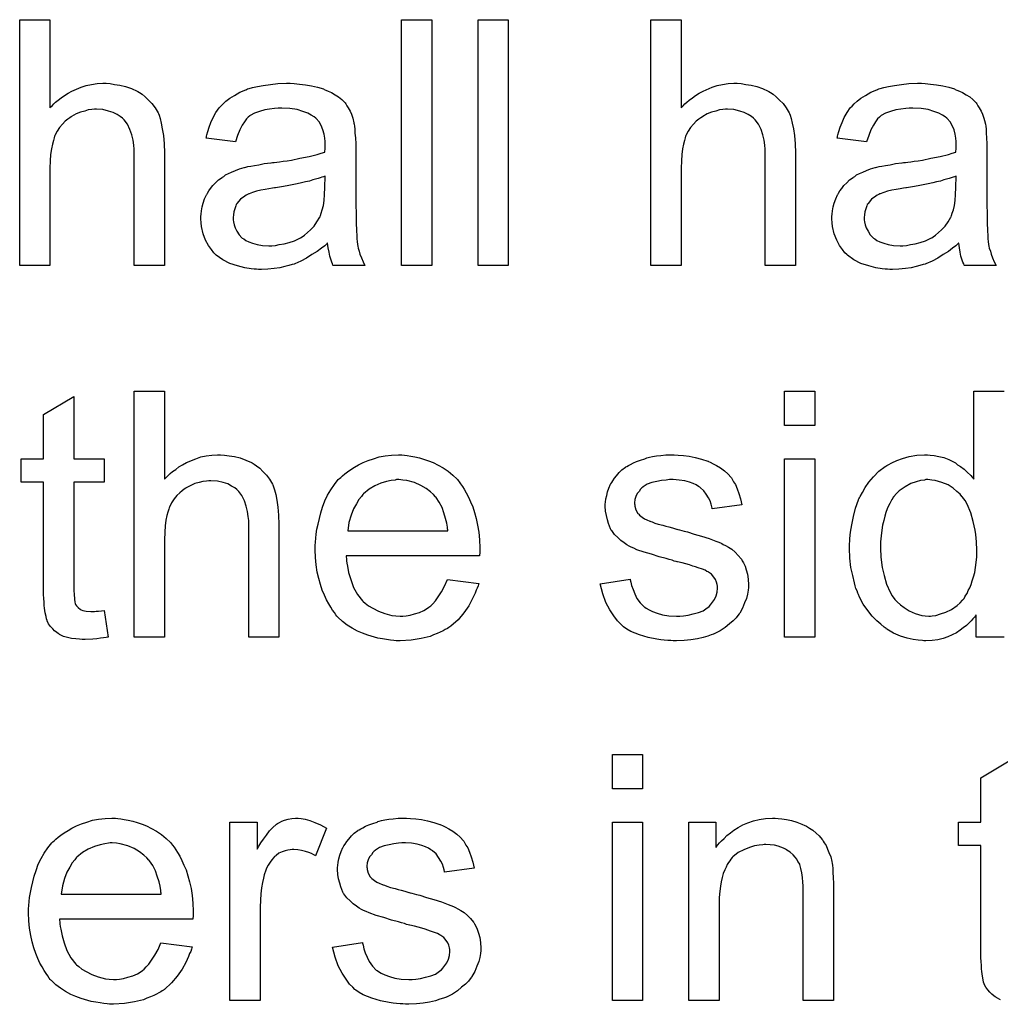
# Model space of a CAD drawing. Extents: x -1.3 to 9.2, y -4.6 to 3.5.
# Tile 100 of 215: x 5.913 to 6.232, y -1.82 to -1.499. Entities that reach past the tile are written whole.
import ezdxf

# ---------------------------------------------------------------- set-up
doc = ezdxf.new("R2010")
doc.units = 0
doc.layers.add('acc-ni-360-23-a_document', color=1, linetype='CONTINUOUS')

msp = doc.modelspace()

# ---------------------------------------------------------------- linework, layer by layer
at = {"layer": 'acc-ni-360-23-a_document', "color": 1}
for points in [[(5.923075, -1.527668), (5.92319, -1.527552), (5.923422, -1.527321), (5.923769, -1.526973), (5.924347, -1.526395), (5.924926, -1.525816), (5.925736, -1.525122), (5.926777, -1.524428), (5.927819, -1.523618), (5.928975, -1.522924), (5.930248, -1.52223), (5.933256, -1.520957), (5.934876, -1.520379), (5.936612, -1.520031), (5.938463, -1.5198), (5.940314, -1.519684), (5.941355, -1.519684), (5.942628, -1.5198), (5.944132, -1.520031), (5.945868, -1.520263), (5.947719, -1.520726), (5.94957, -1.52142), (5.951421, -1.52223), (5.951653, -1.522345), (5.952231, -1.522693), (5.953041, -1.523271), (5.954082, -1.524081), (5.955124, -1.525122), (5.956281, -1.526279), (5.957322, -1.527668), (5.958248, -1.529287), (5.958363, -1.529519), (5.958595, -1.530097), (5.958942, -1.531139), (5.959289, -1.532643), (5.959636, -1.534494), (5.959983, -1.536692), (5.960215, -1.539353), (5.96033, -1.542361), (5.96033, -1.579038), (5.950496, -1.579038), (5.950496, -1.542246), (5.950496, -1.54213), (5.950496, -1.541899), (5.950496, -1.541552), (5.950496, -1.541089), (5.95038, -1.539816), (5.950149, -1.538196), (5.949686, -1.536461), (5.949107, -1.534725), (5.948297, -1.53299), (5.947256, -1.531601), (5.94714, -1.531486), (5.946678, -1.531023), (5.945983, -1.530444), (5.944942, -1.529866), (5.943669, -1.529172), (5.942165, -1.528709), (5.940314, -1.528246), (5.938231, -1.52813), (5.937537, -1.52813), (5.936727, -1.528246), (5.93557, -1.528362), (5.934413, -1.528709), (5.933025, -1.529056), (5.931637, -1.529634), (5.930132, -1.530444), (5.930017, -1.53056), (5.929554, -1.530907), (5.92886, -1.53137), (5.92805, -1.532064), (5.927124, -1.53299), (5.926199, -1.534031), (5.925389, -1.535304), (5.924695, -1.536692), (5.924579, -1.536924), (5.924463, -1.537386), (5.924232, -1.538312), (5.923885, -1.539469), (5.923538, -1.540973), (5.923306, -1.542824), (5.92319, -1.544907), (5.923075, -1.547337), (5.923075, -1.579038), (5.91324, -1.579038), (5.91324, -1.498974), (5.923075, -1.498974), (5.923075, -1.527668)], [(6.047337, -1.579038), (6.037502, -1.579038), (6.037502, -1.498974), (6.047337, -1.498974), (6.047337, -1.579038)], [(6.072212, -1.579038), (6.062378, -1.579038), (6.062378, -1.498974), (6.072212, -1.498974), (6.072212, -1.579038)], [(6.128442, -1.527668), (6.128558, -1.527552), (6.128789, -1.527321), (6.129136, -1.526973), (6.129715, -1.526395), (6.130293, -1.525816), (6.131103, -1.525122), (6.132145, -1.524428), (6.133186, -1.523618), (6.134343, -1.522924), (6.135616, -1.52223), (6.138624, -1.520957), (6.140244, -1.520379), (6.141979, -1.520031), (6.14383, -1.5198), (6.145682, -1.519684), (6.146723, -1.519684), (6.147996, -1.5198), (6.1495, -1.520031), (6.151235, -1.520263), (6.153086, -1.520726), (6.154938, -1.52142), (6.156789, -1.52223), (6.15702, -1.522345), (6.157599, -1.522693), (6.158409, -1.523271), (6.15945, -1.524081), (6.160491, -1.525122), (6.161648, -1.526279), (6.16269, -1.527668), (6.163615, -1.529287), (6.163731, -1.529519), (6.163962, -1.530097), (6.164309, -1.531139), (6.164656, -1.532643), (6.165003, -1.534494), (6.165351, -1.536692), (6.165582, -1.539353), (6.165698, -1.542361), (6.165698, -1.579038), (6.155863, -1.579038), (6.155863, -1.542246), (6.155863, -1.54213), (6.155863, -1.541899), (6.155863, -1.541552), (6.155863, -1.541089), (6.155748, -1.539816), (6.155516, -1.538196), (6.155053, -1.536461), (6.154475, -1.534725), (6.153665, -1.53299), (6.152624, -1.531601), (6.152508, -1.531486), (6.152045, -1.531023), (6.151351, -1.530444), (6.15031, -1.529866), (6.149037, -1.529172), (6.147533, -1.528709), (6.145682, -1.528246), (6.143599, -1.52813), (6.142905, -1.52813), (6.142095, -1.528246), (6.140938, -1.528362), (6.139781, -1.528709), (6.138392, -1.529056), (6.137004, -1.529634), (6.1355, -1.530444), (6.135384, -1.53056), (6.134922, -1.530907), (6.134227, -1.53137), (6.133417, -1.532064), (6.132492, -1.53299), (6.131566, -1.534031), (6.130756, -1.535304), (6.130062, -1.536692), (6.129946, -1.536924), (6.129831, -1.537386), (6.129599, -1.538312), (6.129252, -1.539469), (6.128905, -1.540973), (6.128674, -1.542824), (6.128558, -1.544907), (6.128442, -1.547337), (6.128442, -1.579038), (6.118608, -1.579038), (6.118608, -1.498974), (6.128442, -1.498974), (6.128442, -1.527668)], [(6.002561, -1.5198), (6.004296, -1.519916), (6.006263, -1.520147), (6.00823, -1.520494), (6.010197, -1.520957), (6.012048, -1.521535), (6.012279, -1.521651), (6.012858, -1.521883), (6.013668, -1.52223), (6.014709, -1.522693), (6.015866, -1.523387), (6.017023, -1.524081), (6.018065, -1.525006), (6.01899, -1.525932), (6.019106, -1.526048), (6.019337, -1.526395), (6.019684, -1.526973), (6.020147, -1.527668), (6.020726, -1.528709), (6.021188, -1.52975), (6.021651, -1.531023), (6.021998, -1.532527), (6.021998, -1.532643), (6.022114, -1.53299), (6.02223, -1.533684), (6.022345, -1.53461), (6.022345, -1.535882), (6.022461, -1.537386), (6.022577, -1.539353), (6.022577, -1.541552), (6.022577, -1.554741), (6.022577, -1.554857), (6.022577, -1.55532), (6.022577, -1.556014), (6.022577, -1.55694), (6.022577, -1.557981), (6.022577, -1.559254), (6.022693, -1.562031), (6.022693, -1.564923), (6.022808, -1.567815), (6.022924, -1.569088), (6.022924, -1.570245), (6.02304, -1.571286), (6.023155, -1.572096), (6.023155, -1.572212), (6.023271, -1.572675), (6.023387, -1.573369), (6.023734, -1.574295), (6.023965, -1.575336), (6.024428, -1.576493), (6.025007, -1.577766), (6.025585, -1.579038), (6.015288, -1.579038), (6.015172, -1.578923), (6.015056, -1.57846), (6.014825, -1.577881), (6.014478, -1.576956), (6.014131, -1.575915), (6.013899, -1.574642), (6.013668, -1.573253), (6.013436, -1.571749), (6.013321, -1.571749), (6.013205, -1.571981), (6.012511, -1.572559), (6.01147, -1.573369), (6.010081, -1.57441), (6.008346, -1.575452), (6.00661, -1.576609), (6.004759, -1.57765), (6.002792, -1.57846), (6.002561, -1.578576), (6.001867, -1.578691), (6.000825, -1.579038), (5.999552, -1.579386), (5.997933, -1.579733), (5.996082, -1.579964), (5.993999, -1.580195), (5.991916, -1.580311), (5.990991, -1.580311), (5.990297, -1.580195), (5.989487, -1.580195), (5.988561, -1.58008), (5.986478, -1.579733), (5.984164, -1.579154), (5.981619, -1.578344), (5.979305, -1.577187), (5.977222, -1.575683), (5.976991, -1.575452), (5.976413, -1.574873), (5.975603, -1.573832), (5.974677, -1.572444), (5.973751, -1.570708), (5.972941, -1.568741), (5.972363, -1.566311), (5.972247, -1.565154), (5.972132, -1.563766), (5.972132, -1.563535), (5.972132, -1.563072), (5.972247, -1.562262), (5.972363, -1.561221), (5.972594, -1.559948), (5.972941, -1.558675), (5.973404, -1.557287), (5.973983, -1.556014), (5.974099, -1.555898), (5.97433, -1.555436), (5.974793, -1.554741), (5.975371, -1.553931), (5.976065, -1.553006), (5.976991, -1.55208), (5.977917, -1.551155), (5.979074, -1.550345), (5.979189, -1.550229), (5.979652, -1.549998), (5.980231, -1.549535), (5.981156, -1.549072), (5.982198, -1.548609), (5.98347, -1.548031), (5.984743, -1.547568), (5.986247, -1.547105), (5.986363, -1.547105), (5.986825, -1.546989), (5.98752, -1.546758), (5.988445, -1.546642), (5.989602, -1.546411), (5.991106, -1.54618), (5.992842, -1.545832), (5.994925, -1.545601), (5.99504, -1.545601), (5.995503, -1.545485), (5.996082, -1.545485), (5.996891, -1.54537), (5.997817, -1.545254), (5.998974, -1.545023), (6.000247, -1.544907), (6.001635, -1.544676), (6.004412, -1.544097), (6.00742, -1.543518), (6.010081, -1.542824), (6.011354, -1.542477), (6.012511, -1.54213), (6.012511, -1.542014), (6.012511, -1.541783), (6.012627, -1.541089), (6.012627, -1.540279), (6.012627, -1.539816), (6.012627, -1.539585), (6.012627, -1.539469), (6.012627, -1.539353), (6.012627, -1.538659), (6.012511, -1.537502), (6.012279, -1.536229), (6.011932, -1.534841), (6.011354, -1.533453), (6.01066, -1.53218), (6.009734, -1.531139), (6.009618, -1.531023), (6.00904, -1.53056), (6.008114, -1.530097), (6.006957, -1.529403), (6.005337, -1.528825), (6.003486, -1.528246), (6.001172, -1.527899), (5.998511, -1.527783), (5.997354, -1.527783), (5.996197, -1.527899), (5.994577, -1.52813), (5.992958, -1.528362), (5.991222, -1.528825), (5.989602, -1.529403), (5.988214, -1.530213), (5.988098, -1.530329), (5.987635, -1.530676), (5.987057, -1.531254), (5.986363, -1.53218), (5.985668, -1.533337), (5.984859, -1.534841), (5.984164, -1.536692), (5.98347, -1.538775), (5.973867, -1.537502), (5.973867, -1.537386), (5.973983, -1.537271), (5.973983, -1.536924), (5.974099, -1.536461), (5.974446, -1.535419), (5.974908, -1.533915), (5.975487, -1.532411), (5.976181, -1.530792), (5.977107, -1.529172), (5.978148, -1.527668), (5.978264, -1.527552), (5.978726, -1.527089), (5.979421, -1.526395), (5.980346, -1.525469), (5.981619, -1.524544), (5.983123, -1.523618), (5.984859, -1.522577), (5.986825, -1.521767), (5.986941, -1.521767), (5.987057, -1.521651), (5.987404, -1.521535), (5.987867, -1.52142), (5.989024, -1.521073), (5.990644, -1.520726), (5.992495, -1.520379), (5.994809, -1.520031), (5.997239, -1.5198), (6.000015, -1.519684), (6.001288, -1.519684), (6.002561, -1.5198)], [(6.207928, -1.5198), (6.209664, -1.519916), (6.211631, -1.520147), (6.213597, -1.520494), (6.215564, -1.520957), (6.217416, -1.521535), (6.217647, -1.521651), (6.218225, -1.521883), (6.219035, -1.52223), (6.220077, -1.522693), (6.221234, -1.523387), (6.222391, -1.524081), (6.223432, -1.525006), (6.224358, -1.525932), (6.224473, -1.526048), (6.224705, -1.526395), (6.225052, -1.526973), (6.225515, -1.527668), (6.226093, -1.528709), (6.226556, -1.52975), (6.227019, -1.531023), (6.227366, -1.532527), (6.227366, -1.532643), (6.227481, -1.53299), (6.227597, -1.533684), (6.227713, -1.53461), (6.227713, -1.535882), (6.227829, -1.537386), (6.227944, -1.539353), (6.227944, -1.541552), (6.227944, -1.554741), (6.227944, -1.554857), (6.227944, -1.55532), (6.227944, -1.556014), (6.227944, -1.55694), (6.227944, -1.557981), (6.227944, -1.559254), (6.22806, -1.562031), (6.22806, -1.564923), (6.228176, -1.567815), (6.228291, -1.569088), (6.228291, -1.570245), (6.228407, -1.571286), (6.228523, -1.572096), (6.228523, -1.572212), (6.228639, -1.572675), (6.228754, -1.573369), (6.229101, -1.574295), (6.229333, -1.575336), (6.229796, -1.576493), (6.230374, -1.577766), (6.230953, -1.579038), (6.220655, -1.579038), (6.220539, -1.578923), (6.220424, -1.57846), (6.220192, -1.577881), (6.219845, -1.576956), (6.219498, -1.575915), (6.219267, -1.574642), (6.219035, -1.573253), (6.218804, -1.571749), (6.218688, -1.571749), (6.218573, -1.571981), (6.217878, -1.572559), (6.216837, -1.573369), (6.215449, -1.57441), (6.213713, -1.575452), (6.211978, -1.576609), (6.210127, -1.57765), (6.20816, -1.57846), (6.207928, -1.578576), (6.207234, -1.578691), (6.206193, -1.579038), (6.20492, -1.579386), (6.2033, -1.579733), (6.201449, -1.579964), (6.199366, -1.580195), (6.197284, -1.580311), (6.196358, -1.580311), (6.195664, -1.580195), (6.194854, -1.580195), (6.193928, -1.58008), (6.191846, -1.579733), (6.189532, -1.579154), (6.186986, -1.578344), (6.184672, -1.577187), (6.18259, -1.575683), (6.182359, -1.575452), (6.18178, -1.574873), (6.18097, -1.573832), (6.180044, -1.572444), (6.179119, -1.570708), (6.178309, -1.568741), (6.17773, -1.566311), (6.177615, -1.565154), (6.177499, -1.563766), (6.177499, -1.563535), (6.177499, -1.563072), (6.177615, -1.562262), (6.17773, -1.561221), (6.177962, -1.559948), (6.178309, -1.558675), (6.178772, -1.557287), (6.17935, -1.556014), (6.179466, -1.555898), (6.179697, -1.555436), (6.18016, -1.554741), (6.180739, -1.553931), (6.181433, -1.553006), (6.182359, -1.55208), (6.183284, -1.551155), (6.184441, -1.550345), (6.184557, -1.550229), (6.18502, -1.549998), (6.185598, -1.549535), (6.186524, -1.549072), (6.187565, -1.548609), (6.188838, -1.548031), (6.19011, -1.547568), (6.191614, -1.547105), (6.19173, -1.547105), (6.192193, -1.546989), (6.192887, -1.546758), (6.193813, -1.546642), (6.19497, -1.546411), (6.196474, -1.54618), (6.198209, -1.545832), (6.200292, -1.545601), (6.200408, -1.545601), (6.20087, -1.545485), (6.201449, -1.545485), (6.202259, -1.54537), (6.203185, -1.545254), (6.204342, -1.545023), (6.205614, -1.544907), (6.207003, -1.544676), (6.209779, -1.544097), (6.212788, -1.543518), (6.215449, -1.542824), (6.216721, -1.542477), (6.217878, -1.54213), (6.217878, -1.542014), (6.217878, -1.541783), (6.217994, -1.541089), (6.217994, -1.540279), (6.217994, -1.539816), (6.217994, -1.539585), (6.217994, -1.539469), (6.217994, -1.539353), (6.217994, -1.538659), (6.217878, -1.537502), (6.217647, -1.536229), (6.2173, -1.534841), (6.216721, -1.533453), (6.216027, -1.53218), (6.215102, -1.531139), (6.214986, -1.531023), (6.214407, -1.53056), (6.213482, -1.530097), (6.212325, -1.529403), (6.210705, -1.528825), (6.208854, -1.528246), (6.20654, -1.527899), (6.203879, -1.527783), (6.202722, -1.527783), (6.201565, -1.527899), (6.199945, -1.52813), (6.198325, -1.528362), (6.19659, -1.528825), (6.19497, -1.529403), (6.193581, -1.530213), (6.193466, -1.530329), (6.193003, -1.530676), (6.192424, -1.531254), (6.19173, -1.53218), (6.191036, -1.533337), (6.190226, -1.534841), (6.189532, -1.536692), (6.188838, -1.538775), (6.179235, -1.537502), (6.179235, -1.537386), (6.17935, -1.537271), (6.17935, -1.536924), (6.179466, -1.536461), (6.179813, -1.535419), (6.180276, -1.533915), (6.180854, -1.532411), (6.181549, -1.530792), (6.182474, -1.529172), (6.183516, -1.527668), (6.183631, -1.527552), (6.184094, -1.527089), (6.184788, -1.526395), (6.185714, -1.525469), (6.186986, -1.524544), (6.188491, -1.523618), (6.190226, -1.522577), (6.192193, -1.521767), (6.192309, -1.521767), (6.192424, -1.521651), (6.192771, -1.521535), (6.193234, -1.52142), (6.194391, -1.521073), (6.196011, -1.520726), (6.197862, -1.520379), (6.200176, -1.520031), (6.202606, -1.5198), (6.205383, -1.519684), (6.206655, -1.519684), (6.207928, -1.5198)], [(6.012627, -1.549882), (6.012511, -1.549882), (6.012395, -1.549998), (6.012048, -1.550113), (6.011585, -1.550229), (6.011007, -1.55046), (6.010313, -1.550692), (6.009503, -1.550923), (6.008577, -1.551155), (6.007536, -1.551502), (6.006263, -1.551733), (6.00499, -1.55208), (6.003486, -1.552427), (6.001867, -1.552774), (6.000247, -1.553122), (5.998395, -1.553353), (5.996429, -1.5537), (5.996197, -1.5537), (5.995503, -1.553816), (5.994346, -1.554047), (5.993073, -1.554279), (5.991685, -1.55451), (5.990297, -1.554857), (5.989024, -1.555204), (5.987867, -1.555667), (5.987751, -1.555667), (5.987404, -1.555898), (5.986941, -1.55613), (5.986478, -1.556477), (5.98509, -1.557402), (5.983933, -1.558791), (5.983933, -1.558907), (5.983702, -1.559138), (5.983586, -1.559601), (5.983355, -1.560179), (5.983123, -1.560873), (5.982892, -1.561568), (5.982776, -1.562493), (5.98266, -1.563419), (5.98266, -1.563535), (5.98266, -1.564113), (5.982776, -1.564807), (5.983007, -1.565733), (5.983355, -1.566774), (5.983933, -1.567815), (5.984627, -1.568973), (5.985553, -1.570014), (5.985668, -1.57013), (5.986131, -1.570361), (5.986825, -1.570824), (5.987751, -1.571286), (5.989024, -1.571749), (5.990528, -1.572212), (5.992263, -1.572444), (5.994346, -1.572559), (5.995272, -1.572559), (5.996429, -1.572444), (5.997701, -1.572212), (5.999321, -1.571981), (6.000941, -1.571518), (6.002676, -1.570939), (6.004412, -1.57013), (6.004643, -1.570014), (6.005106, -1.569667), (6.005916, -1.569088), (6.006842, -1.568278), (6.007883, -1.567353), (6.00904, -1.566196), (6.009966, -1.564807), (6.010891, -1.563303), (6.011007, -1.563188), (6.011123, -1.562725), (6.011354, -1.561915), (6.011701, -1.560873), (6.012048, -1.559485), (6.012279, -1.557865), (6.012395, -1.555898), (6.012511, -1.553584), (6.012627, -1.549882)], [(6.217994, -1.549882), (6.217878, -1.549882), (6.217763, -1.549998), (6.217416, -1.550113), (6.216953, -1.550229), (6.216374, -1.55046), (6.21568, -1.550692), (6.21487, -1.550923), (6.213945, -1.551155), (6.212903, -1.551502), (6.211631, -1.551733), (6.210358, -1.55208), (6.208854, -1.552427), (6.207234, -1.552774), (6.205614, -1.553122), (6.203763, -1.553353), (6.201796, -1.5537), (6.201565, -1.5537), (6.20087, -1.553816), (6.199713, -1.554047), (6.198441, -1.554279), (6.197052, -1.55451), (6.195664, -1.554857), (6.194391, -1.555204), (6.193234, -1.555667), (6.193119, -1.555667), (6.192771, -1.555898), (6.192309, -1.55613), (6.191846, -1.556477), (6.190458, -1.557402), (6.189301, -1.558791), (6.189301, -1.558907), (6.189069, -1.559138), (6.188953, -1.559601), (6.188722, -1.560179), (6.188491, -1.560873), (6.188259, -1.561568), (6.188144, -1.562493), (6.188028, -1.563419), (6.188028, -1.563535), (6.188028, -1.564113), (6.188144, -1.564807), (6.188375, -1.565733), (6.188722, -1.566774), (6.189301, -1.567815), (6.189995, -1.568973), (6.19092, -1.570014), (6.191036, -1.57013), (6.191499, -1.570361), (6.192193, -1.570824), (6.193119, -1.571286), (6.194391, -1.571749), (6.195895, -1.572212), (6.197631, -1.572444), (6.199713, -1.572559), (6.200639, -1.572559), (6.201796, -1.572444), (6.203069, -1.572212), (6.204689, -1.571981), (6.206308, -1.571518), (6.208044, -1.570939), (6.209779, -1.57013), (6.210011, -1.570014), (6.210474, -1.569667), (6.211283, -1.569088), (6.212209, -1.568278), (6.21325, -1.567353), (6.214407, -1.566196), (6.215333, -1.564807), (6.216259, -1.563303), (6.216374, -1.563188), (6.21649, -1.562725), (6.216721, -1.561915), (6.217069, -1.560873), (6.217416, -1.559485), (6.217647, -1.557865), (6.217763, -1.555898), (6.217878, -1.553584), (6.217994, -1.549882)], [(5.930827, -1.64191), (5.940777, -1.64191), (5.940777, -1.649546), (5.930827, -1.649546), (5.930827, -1.683678), (5.930827, -1.683909), (5.930827, -1.684372), (5.930827, -1.685066), (5.930942, -1.685876), (5.931058, -1.687727), (5.931174, -1.688537), (5.931289, -1.689115), (5.931405, -1.689347), (5.931752, -1.68981), (5.932215, -1.690388), (5.933025, -1.690967), (5.933256, -1.691082), (5.933835, -1.691314), (5.934876, -1.691545), (5.93638, -1.691661), (5.937537, -1.691661), (5.938116, -1.691545), (5.938926, -1.691545), (5.939851, -1.691429), (5.940777, -1.691314), (5.94205, -1.699991), (5.941818, -1.699991), (5.941355, -1.700107), (5.940546, -1.700223), (5.939504, -1.700338), (5.938347, -1.70057), (5.937074, -1.700685), (5.934529, -1.700801), (5.933604, -1.700801), (5.932678, -1.700685), (5.931521, -1.70057), (5.930132, -1.700454), (5.928744, -1.700107), (5.927471, -1.69976), (5.926199, -1.699181), (5.926083, -1.699066), (5.925736, -1.698834), (5.925273, -1.698487), (5.924579, -1.697909), (5.924, -1.69733), (5.923306, -1.69652), (5.922612, -1.69571), (5.922149, -1.694669), (5.922149, -1.694553), (5.921918, -1.694091), (5.921802, -1.693281), (5.921571, -1.692124), (5.921339, -1.69062), (5.921224, -1.689694), (5.921224, -1.688653), (5.921108, -1.68738), (5.920992, -1.686107), (5.920992, -1.684719), (5.920992, -1.683099), (5.920992, -1.649546), (5.913703, -1.649546), (5.913703, -1.64191), (5.920992, -1.64191), (5.920992, -1.627563), (5.930827, -1.621662), (5.930827, -1.64191)], [(5.96033, -1.64862), (5.960446, -1.648505), (5.960677, -1.648273), (5.961024, -1.647926), (5.961603, -1.647348), (5.962181, -1.646769), (5.962991, -1.646075), (5.964033, -1.645381), (5.965074, -1.644571), (5.966231, -1.643877), (5.967504, -1.643182), (5.970512, -1.64191), (5.972132, -1.641331), (5.973867, -1.640984), (5.975718, -1.640753), (5.977569, -1.640637), (5.978611, -1.640637), (5.979883, -1.640753), (5.981388, -1.640984), (5.983123, -1.641216), (5.984974, -1.641678), (5.986825, -1.642373), (5.988677, -1.643182), (5.988908, -1.643298), (5.989487, -1.643645), (5.990297, -1.644224), (5.991338, -1.645034), (5.992379, -1.646075), (5.993536, -1.647232), (5.994577, -1.64862), (5.995503, -1.65024), (5.995619, -1.650472), (5.99585, -1.65105), (5.996197, -1.652091), (5.996544, -1.653595), (5.996891, -1.655447), (5.997239, -1.657645), (5.99747, -1.660306), (5.997586, -1.663314), (5.997586, -1.699991), (5.987751, -1.699991), (5.987751, -1.663199), (5.987751, -1.663083), (5.987751, -1.662851), (5.987751, -1.662504), (5.987751, -1.662042), (5.987635, -1.660769), (5.987404, -1.659149), (5.986941, -1.657414), (5.986363, -1.655678), (5.985553, -1.653943), (5.984511, -1.652554), (5.984396, -1.652438), (5.983933, -1.651976), (5.983239, -1.651397), (5.982198, -1.650819), (5.980925, -1.650124), (5.979421, -1.649662), (5.977569, -1.649199), (5.975487, -1.649083), (5.974793, -1.649083), (5.973983, -1.649199), (5.972826, -1.649315), (5.971669, -1.649662), (5.97028, -1.650009), (5.968892, -1.650587), (5.967388, -1.651397), (5.967272, -1.651513), (5.966809, -1.65186), (5.966115, -1.652323), (5.965305, -1.653017), (5.96438, -1.653943), (5.963454, -1.654984), (5.962644, -1.656257), (5.96195, -1.657645), (5.961834, -1.657876), (5.961719, -1.658339), (5.961487, -1.659265), (5.96114, -1.660422), (5.960793, -1.661926), (5.960562, -1.663777), (5.960446, -1.66586), (5.96033, -1.668289), (5.96033, -1.699991), (5.950496, -1.699991), (5.950496, -1.619927), (5.96033, -1.619927), (5.96033, -1.64862)], [(6.171945, -1.63115), (6.162111, -1.63115), (6.162111, -1.619927), (6.171945, -1.619927), (6.171945, -1.63115)], [(6.233614, -1.699991), (6.224473, -1.699991), (6.224473, -1.692702), (6.224358, -1.692818), (6.224242, -1.693049), (6.223895, -1.693512), (6.223432, -1.694091), (6.222854, -1.694669), (6.222159, -1.695363), (6.221349, -1.696173), (6.220308, -1.696983), (6.219267, -1.697793), (6.21811, -1.698603), (6.216721, -1.699297), (6.215217, -1.699876), (6.213713, -1.700454), (6.211978, -1.700917), (6.210127, -1.701148), (6.20816, -1.701264), (6.207465, -1.701264), (6.207003, -1.701148), (6.205614, -1.701033), (6.203994, -1.700801), (6.202028, -1.700338), (6.199829, -1.699644), (6.197631, -1.698718), (6.195433, -1.697446), (6.195317, -1.697446), (6.195201, -1.697214), (6.194507, -1.696752), (6.193466, -1.695826), (6.192193, -1.694669), (6.190689, -1.693165), (6.189185, -1.691314), (6.187681, -1.689231), (6.186408, -1.686801), (6.186408, -1.686686), (6.186292, -1.686454), (6.186177, -1.686107), (6.185945, -1.685644), (6.185714, -1.68495), (6.185367, -1.68414), (6.185135, -1.68333), (6.184904, -1.682289), (6.184325, -1.679975), (6.183747, -1.677314), (6.1834, -1.674306), (6.183284, -1.671066), (6.183284, -1.67095), (6.183284, -1.670719), (6.183284, -1.670256), (6.183284, -1.669562), (6.1834, -1.668868), (6.1834, -1.667942), (6.183631, -1.66586), (6.183978, -1.66343), (6.184557, -1.660769), (6.185251, -1.657992), (6.186177, -1.655331), (6.186177, -1.655215), (6.186292, -1.654984), (6.186524, -1.654637), (6.186755, -1.654174), (6.187449, -1.652901), (6.188375, -1.651282), (6.189532, -1.649546), (6.191036, -1.647811), (6.192771, -1.645959), (6.194854, -1.644455), (6.19497, -1.644455), (6.195086, -1.64434), (6.195433, -1.644108), (6.195895, -1.643877), (6.197052, -1.643298), (6.198672, -1.642488), (6.200523, -1.641794), (6.202722, -1.641216), (6.205151, -1.640753), (6.207697, -1.640637), (6.208622, -1.640637), (6.209548, -1.640753), (6.210821, -1.640869), (6.212325, -1.641216), (6.213945, -1.641563), (6.215564, -1.642141), (6.217069, -1.642951), (6.2173, -1.643067), (6.217763, -1.643298), (6.218457, -1.643877), (6.219382, -1.644455), (6.220539, -1.645265), (6.221581, -1.646306), (6.222738, -1.647348), (6.223779, -1.64862), (6.223779, -1.619927), (6.233614, -1.619927)], [(6.038428, -1.640753), (6.039353, -1.640869), (6.04051, -1.6411), (6.041783, -1.641331), (6.043287, -1.641678), (6.044676, -1.642025), (6.046295, -1.642604), (6.047799, -1.643182), (6.049419, -1.643992), (6.051039, -1.644918), (6.052659, -1.645959), (6.054163, -1.647232), (6.055551, -1.64862), (6.055667, -1.648736), (6.055898, -1.648967), (6.056245, -1.64943), (6.056708, -1.650124), (6.057287, -1.650934), (6.057865, -1.65186), (6.05856, -1.653017), (6.059254, -1.654405), (6.059948, -1.655909), (6.060642, -1.657529), (6.061221, -1.65938), (6.061799, -1.661347), (6.062262, -1.663546), (6.062609, -1.66586), (6.06284, -1.668289), (6.062956, -1.67095), (6.062956, -1.671066), (6.062956, -1.671529), (6.062956, -1.672339), (6.06284, -1.673496), (6.019453, -1.673496), (6.019453, -1.673612), (6.019453, -1.673959), (6.019569, -1.674421), (6.019569, -1.675116), (6.019684, -1.675926), (6.019916, -1.676851), (6.020263, -1.678934), (6.020957, -1.681248), (6.021883, -1.683793), (6.023155, -1.686107), (6.024775, -1.68819), (6.024891, -1.68819), (6.025007, -1.688421), (6.025701, -1.689), (6.026742, -1.68981), (6.02813, -1.69062), (6.029982, -1.691545), (6.032064, -1.692355), (6.034378, -1.692934), (6.035651, -1.693049), (6.037039, -1.693165), (6.037965, -1.693165), (6.039006, -1.693049), (6.040279, -1.692818), (6.041667, -1.692471), (6.043287, -1.692008), (6.044791, -1.691314), (6.046295, -1.690388), (6.046411, -1.690272), (6.046989, -1.68981), (6.047684, -1.689115), (6.048494, -1.68819), (6.049419, -1.686917), (6.050461, -1.685297), (6.051502, -1.683446), (6.052427, -1.681248), (6.062609, -1.682521), (6.062609, -1.682636), (6.062493, -1.682868), (6.062378, -1.68333), (6.062146, -1.684025), (6.061799, -1.684719), (6.061452, -1.685644), (6.060526, -1.687611), (6.059369, -1.68981), (6.05775, -1.692124), (6.055898, -1.694322), (6.053584, -1.696405), (6.053469, -1.696405), (6.053237, -1.696636), (6.05289, -1.696867), (6.052427, -1.697214), (6.051733, -1.697562), (6.051039, -1.697909), (6.050113, -1.698371), (6.049072, -1.698834), (6.047915, -1.699297), (6.046758, -1.69976), (6.043866, -1.700454), (6.040626, -1.701033), (6.037039, -1.701264), (6.035767, -1.701264), (6.034957, -1.701148), (6.033915, -1.701033), (6.032643, -1.700801), (6.031254, -1.70057), (6.02975, -1.700338), (6.026511, -1.699413), (6.024775, -1.698718), (6.023155, -1.698024), (6.02142, -1.697099), (6.0198, -1.696057), (6.018296, -1.6949), (6.016792, -1.693512), (6.016676, -1.693396), (6.016445, -1.693165), (6.016098, -1.692702), (6.015635, -1.692008), (6.015056, -1.691198), (6.014478, -1.690272), (6.013784, -1.689115), (6.013089, -1.687843), (6.012395, -1.686339), (6.011701, -1.684719), (6.011123, -1.682868), (6.010544, -1.680901), (6.010081, -1.678818), (6.009734, -1.676504), (6.009503, -1.674074), (6.009387, -1.671529), (6.009387, -1.671413), (6.009387, -1.670835), (6.009387, -1.670141), (6.009503, -1.669099), (6.009618, -1.667827), (6.009734, -1.666438), (6.009966, -1.664818), (6.010313, -1.663199), (6.011238, -1.659496), (6.011817, -1.657645), (6.012511, -1.655678), (6.013436, -1.653827), (6.014478, -1.652091), (6.015635, -1.650356), (6.016908, -1.648736), (6.017023, -1.64862), (6.017255, -1.648389), (6.017717, -1.648042), (6.018296, -1.647463), (6.01899, -1.646885), (6.019916, -1.646191), (6.020957, -1.645381), (6.02223, -1.644687), (6.023502, -1.643877), (6.025007, -1.643182), (6.026626, -1.642488), (6.028362, -1.64191), (6.030213, -1.641331), (6.03218, -1.640984), (6.034262, -1.640753), (6.036461, -1.640637), (6.037618, -1.640637), (6.038428, -1.640753)], [(6.127517, -1.640753), (6.129252, -1.640869), (6.131103, -1.6411), (6.13307, -1.641563), (6.135153, -1.642025), (6.13712, -1.64272), (6.137235, -1.64272), (6.137351, -1.642835), (6.13793, -1.643067), (6.138855, -1.64353), (6.140012, -1.644108), (6.141285, -1.644918), (6.142558, -1.645844), (6.143715, -1.646885), (6.144756, -1.648042), (6.144872, -1.648158), (6.145103, -1.64862), (6.145566, -1.64943), (6.146144, -1.650356), (6.146723, -1.651744), (6.147301, -1.653248), (6.147764, -1.654984), (6.148227, -1.656951), (6.138624, -1.658224), (6.138624, -1.657992), (6.138508, -1.657529), (6.138277, -1.656719), (6.13793, -1.655678), (6.137351, -1.654637), (6.136657, -1.65348), (6.135847, -1.652323), (6.13469, -1.651282), (6.134574, -1.651166), (6.134112, -1.650934), (6.133417, -1.650472), (6.132376, -1.650009), (6.131219, -1.649546), (6.129715, -1.649083), (6.127864, -1.648852), (6.125897, -1.648736), (6.12474, -1.648736), (6.123583, -1.648852), (6.122079, -1.648967), (6.120575, -1.649315), (6.118955, -1.649662), (6.117451, -1.65024), (6.116178, -1.65105), (6.116062, -1.651166), (6.115715, -1.651397), (6.115252, -1.65186), (6.11479, -1.652554), (6.114211, -1.653248), (6.113748, -1.654174), (6.113401, -1.655215), (6.113286, -1.656257), (6.113286, -1.656372), (6.113286, -1.656604), (6.113401, -1.656951), (6.113401, -1.657414), (6.113748, -1.658571), (6.114443, -1.659728), (6.114558, -1.659843), (6.114674, -1.659959), (6.114905, -1.660306), (6.115368, -1.660653), (6.115831, -1.661), (6.116525, -1.661463), (6.117335, -1.66181), (6.118261, -1.662273), (6.118376, -1.662273), (6.118608, -1.662389), (6.119071, -1.662504), (6.119881, -1.662851), (6.121038, -1.663199), (6.122542, -1.663546), (6.123467, -1.663893), (6.124508, -1.664124), (6.125666, -1.664471), (6.126938, -1.664818), (6.127054, -1.664818), (6.127401, -1.664934), (6.12798, -1.66505), (6.128674, -1.665281), (6.129484, -1.665513), (6.130525, -1.665744), (6.132723, -1.666438), (6.135153, -1.667132), (6.137583, -1.667942), (6.139781, -1.668752), (6.140707, -1.669099), (6.141516, -1.669446), (6.141748, -1.669562), (6.142211, -1.669793), (6.142905, -1.670141), (6.143946, -1.670719), (6.144987, -1.671413), (6.146029, -1.672339), (6.14707, -1.67338), (6.147996, -1.674537), (6.148111, -1.674653), (6.148343, -1.675116), (6.148806, -1.67581), (6.149268, -1.676851), (6.149615, -1.678124), (6.150078, -1.679512), (6.15031, -1.681132), (6.150425, -1.682983), (6.150425, -1.683215), (6.150425, -1.683793), (6.15031, -1.684719), (6.150078, -1.685992), (6.149731, -1.68738), (6.149153, -1.688884), (6.148458, -1.69062), (6.147533, -1.692239), (6.147417, -1.692471), (6.146954, -1.692934), (6.146376, -1.693743), (6.14545, -1.694669), (6.144177, -1.69571), (6.142789, -1.696867), (6.141169, -1.697909), (6.139202, -1.69895), (6.139087, -1.69895), (6.138971, -1.699066), (6.138277, -1.699297), (6.13712, -1.699644), (6.135616, -1.700107), (6.133765, -1.70057), (6.131682, -1.700917), (6.129484, -1.701148), (6.126938, -1.701264), (6.125897, -1.701264), (6.125087, -1.701148), (6.124161, -1.701148), (6.123004, -1.701033), (6.121847, -1.700917), (6.120575, -1.700685), (6.117798, -1.700107), (6.114905, -1.699297), (6.112129, -1.69814), (6.110856, -1.697446), (6.109699, -1.696636), (6.109583, -1.69652), (6.109467, -1.696405), (6.108773, -1.69571), (6.107732, -1.694669), (6.106575, -1.693049), (6.105302, -1.691082), (6.10403, -1.688768), (6.102988, -1.685876), (6.102178, -1.682636), (6.111897, -1.681132), (6.111897, -1.681248), (6.111897, -1.681363), (6.112129, -1.682058), (6.11236, -1.683215), (6.112823, -1.684487), (6.113401, -1.685876), (6.114096, -1.68738), (6.115137, -1.688884), (6.116409, -1.690157), (6.116641, -1.690272), (6.117104, -1.69062), (6.118029, -1.691082), (6.119186, -1.691661), (6.12069, -1.692239), (6.122426, -1.692702), (6.124508, -1.693049), (6.126938, -1.693165), (6.128095, -1.693165), (6.129252, -1.693049), (6.130756, -1.692818), (6.132376, -1.692471), (6.134112, -1.692008), (6.135616, -1.691429), (6.137004, -1.690504), (6.13712, -1.690388), (6.137583, -1.690041), (6.138045, -1.689463), (6.13874, -1.688653), (6.139318, -1.687727), (6.139897, -1.68657), (6.140244, -1.685413), (6.140359, -1.684025), (6.140359, -1.683909), (6.140359, -1.683446), (6.140244, -1.682868), (6.140012, -1.682058), (6.139665, -1.681248), (6.139087, -1.680438), (6.138392, -1.679512), (6.137351, -1.678818), (6.137235, -1.678702), (6.136888, -1.678587), (6.13631, -1.67824), (6.135384, -1.677892), (6.133996, -1.67743), (6.133186, -1.677083), (6.13226, -1.676851), (6.131219, -1.676504), (6.130062, -1.676157), (6.128789, -1.67581), (6.127285, -1.675463), (6.12717, -1.675463), (6.126823, -1.675347), (6.126244, -1.675231), (6.12555, -1.675), (6.124624, -1.674769), (6.123583, -1.674421), (6.121385, -1.673843), (6.118839, -1.673033), (6.116409, -1.672339), (6.114096, -1.671529), (6.113054, -1.671066), (6.112244, -1.670719), (6.112013, -1.670603), (6.11155, -1.670372), (6.110856, -1.669909), (6.10993, -1.669331), (6.108889, -1.668521), (6.107848, -1.667595), (6.106806, -1.666554), (6.105881, -1.665281), (6.105765, -1.665166), (6.105534, -1.664703), (6.105187, -1.663893), (6.10484, -1.662967), (6.104492, -1.66181), (6.104145, -1.660422), (6.103914, -1.659033), (6.103798, -1.657414), (6.103798, -1.657182), (6.103798, -1.656719), (6.103914, -1.656025), (6.10403, -1.654984), (6.104261, -1.653943), (6.104492, -1.65267), (6.104955, -1.651513), (6.105534, -1.65024), (6.105649, -1.650124), (6.105881, -1.649662), (6.106228, -1.649083), (6.106806, -1.648273), (6.107501, -1.647463), (6.10831, -1.646422), (6.109236, -1.645496), (6.110393, -1.644687), (6.110509, -1.644571), (6.110856, -1.644455), (6.111319, -1.644108), (6.112013, -1.643761), (6.112939, -1.643298), (6.11398, -1.642835), (6.115252, -1.642373), (6.116641, -1.64191), (6.116872, -1.641794), (6.117335, -1.641678), (6.118145, -1.641447), (6.119186, -1.641216), (6.120459, -1.640984), (6.121847, -1.640869), (6.123467, -1.640637), (6.126244, -1.640637), (6.127517, -1.640753)], [(6.171945, -1.699991), (6.162111, -1.699991), (6.162111, -1.64191), (6.171945, -1.64191), (6.171945, -1.699991)], [(6.036577, -1.648736), (6.035882, -1.648736), (6.035419, -1.648852), (6.034147, -1.648967), (6.032643, -1.649315), (6.030792, -1.649893), (6.028825, -1.650703), (6.026973, -1.65186), (6.025122, -1.653364), (6.024891, -1.653595), (6.024428, -1.654174), (6.023618, -1.655215), (6.022808, -1.656604), (6.021883, -1.658224), (6.021073, -1.660306), (6.020378, -1.662736), (6.020031, -1.665397), (6.052543, -1.665397), (6.052543, -1.665281), (6.052543, -1.66505), (6.052427, -1.664703), (6.052427, -1.66424), (6.052196, -1.662851), (6.051849, -1.661347), (6.05127, -1.659496), (6.050692, -1.657761), (6.049766, -1.656025), (6.048725, -1.654521), (6.048725, -1.654405), (6.048494, -1.65429), (6.047915, -1.653595), (6.046874, -1.65267), (6.045485, -1.651629), (6.04375, -1.650587), (6.041667, -1.649662), (6.039238, -1.648967), (6.037965, -1.648852), (6.036577, -1.648736)], [(6.208738, -1.648736), (6.20816, -1.648736), (6.207697, -1.648852), (6.206424, -1.648967), (6.20492, -1.64943), (6.203185, -1.650009), (6.201333, -1.65105), (6.199482, -1.652323), (6.198556, -1.653248), (6.197747, -1.654174), (6.197747, -1.65429), (6.197515, -1.654405), (6.1974, -1.654753), (6.197052, -1.655215), (6.196705, -1.655794), (6.196358, -1.656488), (6.196011, -1.657298), (6.195548, -1.658224), (6.195086, -1.65938), (6.194738, -1.660653), (6.194391, -1.662042), (6.194044, -1.663546), (6.193813, -1.665166), (6.193581, -1.667017), (6.19335, -1.668984), (6.19335, -1.671066), (6.19335, -1.671182), (6.19335, -1.671529), (6.19335, -1.672108), (6.193466, -1.672917), (6.193466, -1.673843), (6.193581, -1.674884), (6.193928, -1.677314), (6.194507, -1.679975), (6.195317, -1.682752), (6.196474, -1.685413), (6.197168, -1.68657), (6.197978, -1.687727), (6.198094, -1.687727), (6.198209, -1.687958), (6.198788, -1.688537), (6.199829, -1.689463), (6.201102, -1.690388), (6.202722, -1.691429), (6.204689, -1.692355), (6.206771, -1.692934), (6.207928, -1.693049), (6.209085, -1.693165), (6.209664, -1.693165), (6.210127, -1.693049), (6.211399, -1.692934), (6.212903, -1.692471), (6.214639, -1.691892), (6.21649, -1.690967), (6.218341, -1.689694), (6.219267, -1.688884), (6.220077, -1.687958), (6.220077, -1.687843), (6.220308, -1.687727), (6.220539, -1.68738), (6.220771, -1.686917), (6.221118, -1.686339), (6.221581, -1.68576), (6.221928, -1.684834), (6.222391, -1.683909), (6.222854, -1.682868), (6.223201, -1.681711), (6.223663, -1.680322), (6.224011, -1.678934), (6.224242, -1.677314), (6.224473, -1.675694), (6.224705, -1.673843), (6.224705, -1.671876), (6.224705, -1.67176), (6.224705, -1.671298), (6.224705, -1.670719), (6.224589, -1.669909), (6.224589, -1.668984), (6.224473, -1.667827), (6.224358, -1.666554), (6.224126, -1.665166), (6.223548, -1.662389), (6.222738, -1.659496), (6.221581, -1.656719), (6.220887, -1.655562), (6.220077, -1.654405), (6.220077, -1.65429), (6.219845, -1.654174), (6.219267, -1.65348), (6.218225, -1.652554), (6.216953, -1.651513), (6.215333, -1.650472), (6.213366, -1.649662), (6.211168, -1.648967), (6.210011, -1.648852), (6.208738, -1.648736)], [(6.115947, -1.749441), (6.106112, -1.749441), (6.106112, -1.738218), (6.115947, -1.738218), (6.115947, -1.749441)], [(6.232457, -1.818052), (6.231184, -1.817473), (6.231068, -1.817357), (6.230721, -1.817126), (6.230258, -1.816779), (6.229564, -1.8162), (6.228986, -1.815622), (6.228291, -1.814812), (6.227597, -1.814002), (6.227134, -1.812961), (6.227134, -1.812845), (6.226903, -1.812382), (6.226787, -1.811572), (6.226556, -1.810415), (6.226324, -1.808911), (6.226209, -1.807986), (6.226209, -1.806944), (6.226093, -1.805672), (6.225977, -1.804399), (6.225977, -1.803011), (6.225977, -1.801391), (6.225977, -1.767838), (6.218688, -1.767838), (6.218688, -1.760201), (6.225977, -1.760201), (6.225977, -1.745855), (6.235812, -1.739954)], [(5.945173, -1.759044), (5.946099, -1.75916), (5.947256, -1.759392), (5.948529, -1.759623), (5.950033, -1.75997), (5.951421, -1.760317), (5.953041, -1.760896), (5.954545, -1.761474), (5.956165, -1.762284), (5.957785, -1.76321), (5.959405, -1.764251), (5.960909, -1.765524), (5.962297, -1.766912), (5.962413, -1.767028), (5.962644, -1.767259), (5.962991, -1.767722), (5.963454, -1.768416), (5.964033, -1.769226), (5.964611, -1.770152), (5.965305, -1.771309), (5.965999, -1.772697), (5.966694, -1.774201), (5.967388, -1.775821), (5.967966, -1.777672), (5.968545, -1.779639), (5.969008, -1.781837), (5.969355, -1.784151), (5.969586, -1.786581), (5.969702, -1.789242), (5.969702, -1.789358), (5.969702, -1.789821), (5.969702, -1.790631), (5.969586, -1.791788), (5.926199, -1.791788), (5.926199, -1.791903), (5.926199, -1.79225), (5.926314, -1.792713), (5.926314, -1.793407), (5.92643, -1.794217), (5.926662, -1.795143), (5.927009, -1.797226), (5.927703, -1.79954), (5.928628, -1.802085), (5.929901, -1.804399), (5.931521, -1.806482), (5.931637, -1.806482), (5.931752, -1.806713), (5.932447, -1.807291), (5.933488, -1.808101), (5.934876, -1.808911), (5.936727, -1.809837), (5.93881, -1.810647), (5.941124, -1.811225), (5.942397, -1.811341), (5.943785, -1.811457), (5.944711, -1.811457), (5.945752, -1.811341), (5.947025, -1.81111), (5.948413, -1.810762), (5.950033, -1.8103), (5.951537, -1.809605), (5.953041, -1.80868), (5.953157, -1.808564), (5.953735, -1.808101), (5.95443, -1.807407), (5.955239, -1.806482), (5.956165, -1.805209), (5.957206, -1.803589), (5.958248, -1.801738), (5.959173, -1.79954), (5.969355, -1.800812), (5.969355, -1.800928), (5.969239, -1.801159), (5.969123, -1.801622), (5.968892, -1.802316), (5.968545, -1.803011), (5.968198, -1.803936), (5.967272, -1.805903), (5.966115, -1.808101), (5.964495, -1.810415), (5.962644, -1.812614), (5.96033, -1.814696), (5.960215, -1.814696), (5.959983, -1.814928), (5.959636, -1.815159), (5.959173, -1.815506), (5.958479, -1.815853), (5.957785, -1.8162), (5.956859, -1.816663), (5.955818, -1.817126), (5.954661, -1.817589), (5.953504, -1.818052), (5.950611, -1.818746), (5.947372, -1.819324), (5.943785, -1.819556), (5.942512, -1.819556), (5.941703, -1.81944), (5.940661, -1.819324), (5.939389, -1.819093), (5.938, -1.818861), (5.936496, -1.81863), (5.933256, -1.817704), (5.931521, -1.81701), (5.929901, -1.816316), (5.928166, -1.81539), (5.926546, -1.814349), (5.925042, -1.813192), (5.923538, -1.811804), (5.923422, -1.811688), (5.92319, -1.811457), (5.922843, -1.810994), (5.922381, -1.8103), (5.921802, -1.80949), (5.921224, -1.808564), (5.920529, -1.807407), (5.919835, -1.806134), (5.919141, -1.80463), (5.918447, -1.803011), (5.917868, -1.801159), (5.91729, -1.799192), (5.916827, -1.79711), (5.91648, -1.794796), (5.916248, -1.792366), (5.916133, -1.789821), (5.916133, -1.789705), (5.916133, -1.789127), (5.916133, -1.788432), (5.916248, -1.787391), (5.916364, -1.786118), (5.91648, -1.78473), (5.916711, -1.78311), (5.917058, -1.78149), (5.917984, -1.777788), (5.918562, -1.775937), (5.919257, -1.77397), (5.920182, -1.772119), (5.921224, -1.770383), (5.922381, -1.768648), (5.923653, -1.767028), (5.923769, -1.766912), (5.924, -1.766681), (5.924463, -1.766334), (5.925042, -1.765755), (5.925736, -1.765177), (5.926662, -1.764482), (5.927703, -1.763672), (5.928975, -1.762978), (5.930248, -1.762168), (5.931752, -1.761474), (5.933372, -1.76078), (5.935108, -1.760201), (5.936959, -1.759623), (5.938926, -1.759276), (5.941008, -1.759044), (5.943207, -1.758929), (5.944364, -1.758929), (5.945173, -1.759044)], [(6.004875, -1.759044), (6.006147, -1.759276), (6.007651, -1.759739), (6.009271, -1.760317), (6.011123, -1.761127), (6.013089, -1.762168), (6.009503, -1.771193), (6.009387, -1.771077), (6.008924, -1.770846), (6.00823, -1.770499), (6.007304, -1.770152), (6.006263, -1.769805), (6.00499, -1.769457), (6.003718, -1.769226), (6.002445, -1.76911), (6.001867, -1.76911), (6.001288, -1.769226), (6.000478, -1.769342), (5.999668, -1.769573), (5.998627, -1.76992), (5.997586, -1.770383), (5.99666, -1.771077), (5.996544, -1.771193), (5.996197, -1.771424), (5.99585, -1.771887), (5.995272, -1.772466), (5.994693, -1.773276), (5.994115, -1.774201), (5.993536, -1.775243), (5.993073, -1.776515), (5.992958, -1.776747), (5.992842, -1.777441), (5.99261, -1.778482), (5.992263, -1.77987), (5.991916, -1.781606), (5.991685, -1.783573), (5.991569, -1.785656), (5.991453, -1.787969), (5.991453, -1.818283), (5.981619, -1.818283), (5.981619, -1.760201), (5.990528, -1.760201), (5.990528, -1.768995), (5.990644, -1.768879), (5.991106, -1.768069), (5.991685, -1.767028), (5.99261, -1.765755), (5.993536, -1.764482), (5.994577, -1.763094), (5.995619, -1.761937), (5.99666, -1.761011), (5.996776, -1.760896), (5.997123, -1.760664), (5.997817, -1.760317), (5.998511, -1.75997), (5.999437, -1.759623), (6.000594, -1.759276), (6.001751, -1.759044), (6.003024, -1.758929), (6.003833, -1.758929), (6.004875, -1.759044)], [(6.040395, -1.759044), (6.04213, -1.75916), (6.043981, -1.759392), (6.045948, -1.759854), (6.048031, -1.760317), (6.049998, -1.761011), (6.050113, -1.761011), (6.050229, -1.761127), (6.050808, -1.761359), (6.051733, -1.761821), (6.05289, -1.7624), (6.054163, -1.76321), (6.055436, -1.764135), (6.056593, -1.765177), (6.057634, -1.766334), (6.05775, -1.766449), (6.057981, -1.766912), (6.058444, -1.767722), (6.059022, -1.768648), (6.059601, -1.770036), (6.060179, -1.77154), (6.060642, -1.773276), (6.061105, -1.775243), (6.051502, -1.776515), (6.051502, -1.776284), (6.051386, -1.775821), (6.051155, -1.775011), (6.050808, -1.77397), (6.050229, -1.772928), (6.049535, -1.771772), (6.048725, -1.770614), (6.047568, -1.769573), (6.047452, -1.769457), (6.046989, -1.769226), (6.046295, -1.768763), (6.045254, -1.768301), (6.044097, -1.767838), (6.042593, -1.767375), (6.040742, -1.767143), (6.038775, -1.767028), (6.037618, -1.767028), (6.036461, -1.767143), (6.034957, -1.767259), (6.033453, -1.767606), (6.031833, -1.767953), (6.030329, -1.768532), (6.029056, -1.769342), (6.02894, -1.769457), (6.028593, -1.769689), (6.02813, -1.770152), (6.027668, -1.770846), (6.027089, -1.77154), (6.026626, -1.772466), (6.026279, -1.773507), (6.026163, -1.774548), (6.026163, -1.774664), (6.026163, -1.774895), (6.026279, -1.775243), (6.026279, -1.775705), (6.026626, -1.776862), (6.02732, -1.778019), (6.027436, -1.778135), (6.027552, -1.778251), (6.027783, -1.778598), (6.028246, -1.778945), (6.028709, -1.779292), (6.029403, -1.779755), (6.030213, -1.780102), (6.031139, -1.780565), (6.031254, -1.780565), (6.031486, -1.78068), (6.031949, -1.780796), (6.032758, -1.781143), (6.033915, -1.78149), (6.035419, -1.781837), (6.036345, -1.782185), (6.037386, -1.782416), (6.038543, -1.782763), (6.039816, -1.78311), (6.039932, -1.78311), (6.040279, -1.783226), (6.040857, -1.783341), (6.041552, -1.783573), (6.042361, -1.783804), (6.043403, -1.784036), (6.045601, -1.78473), (6.048031, -1.785424), (6.050461, -1.786234), (6.052659, -1.787044), (6.053584, -1.787391), (6.054394, -1.787738), (6.054626, -1.787854), (6.055088, -1.788085), (6.055783, -1.788432), (6.056824, -1.789011), (6.057865, -1.789705), (6.058907, -1.790631), (6.059948, -1.791672), (6.060873, -1.792829), (6.060989, -1.792945), (6.061221, -1.793407), (6.061683, -1.794102), (6.062146, -1.795143), (6.062493, -1.796416), (6.062956, -1.797804), (6.063188, -1.799424), (6.063303, -1.801275), (6.063303, -1.801506), (6.063303, -1.802085), (6.063188, -1.803011), (6.062956, -1.804283), (6.062609, -1.805672), (6.06203, -1.807176), (6.061336, -1.808911), (6.060411, -1.810531), (6.060295, -1.810762), (6.059832, -1.811225), (6.059254, -1.812035), (6.058328, -1.812961), (6.057055, -1.814002), (6.055667, -1.815159), (6.054047, -1.8162), (6.05208, -1.817242), (6.051965, -1.817242), (6.051849, -1.817357), (6.051155, -1.817589), (6.049998, -1.817936), (6.048494, -1.818399), (6.046642, -1.818861), (6.04456, -1.819208), (6.042361, -1.81944), (6.039816, -1.819556), (6.038775, -1.819556), (6.037965, -1.81944), (6.037039, -1.81944), (6.035882, -1.819324), (6.034725, -1.819208), (6.033453, -1.818977), (6.030676, -1.818399), (6.027783, -1.817589), (6.025007, -1.816432), (6.023734, -1.815737), (6.022577, -1.814928), (6.022461, -1.814812), (6.022345, -1.814696), (6.021651, -1.814002), (6.02061, -1.812961), (6.019453, -1.811341), (6.01818, -1.809374), (6.016908, -1.80706), (6.015866, -1.804168), (6.015056, -1.800928), (6.024775, -1.799424), (6.024775, -1.79954), (6.024775, -1.799655), (6.025007, -1.800349), (6.025238, -1.801506), (6.025701, -1.802779), (6.026279, -1.804168), (6.026973, -1.805672), (6.028015, -1.807176), (6.029287, -1.808448), (6.029519, -1.808564), (6.029982, -1.808911), (6.030907, -1.809374), (6.032064, -1.809953), (6.033568, -1.810531), (6.035304, -1.810994), (6.037386, -1.811341), (6.039816, -1.811457), (6.040973, -1.811457), (6.04213, -1.811341), (6.043634, -1.81111), (6.045254, -1.810762), (6.046989, -1.8103), (6.048494, -1.809721), (6.049882, -1.808795), (6.049998, -1.80868), (6.050461, -1.808333), (6.050923, -1.807754), (6.051618, -1.806944), (6.052196, -1.806019), (6.052775, -1.804862), (6.053122, -1.803705), (6.053237, -1.802316), (6.053237, -1.802201), (6.053237, -1.801738), (6.053122, -1.801159), (6.05289, -1.800349), (6.052543, -1.79954), (6.051965, -1.79873), (6.05127, -1.797804), (6.050229, -1.79711), (6.050113, -1.796994), (6.049766, -1.796878), (6.049188, -1.796531), (6.048262, -1.796184), (6.046874, -1.795721), (6.046064, -1.795374), (6.045138, -1.795143), (6.044097, -1.794796), (6.04294, -1.794449), (6.041667, -1.794102), (6.040163, -1.793755), (6.040047, -1.793755), (6.0397, -1.793639), (6.039122, -1.793523), (6.038428, -1.793292), (6.037502, -1.79306), (6.036461, -1.792713), (6.034262, -1.792135), (6.031717, -1.791325), (6.029287, -1.790631), (6.026973, -1.789821), (6.025932, -1.789358), (6.025122, -1.789011), (6.024891, -1.788895), (6.024428, -1.788664), (6.023734, -1.788201), (6.022808, -1.787622), (6.021767, -1.786812), (6.020726, -1.785887), (6.019684, -1.784846), (6.018759, -1.783573), (6.018643, -1.783457), (6.018412, -1.782994), (6.018065, -1.782185), (6.017717, -1.781259), (6.01737, -1.780102), (6.017023, -1.778714), (6.016792, -1.777325), (6.016676, -1.775705), (6.016676, -1.775474), (6.016676, -1.775011), (6.016792, -1.774317), (6.016908, -1.773276), (6.017139, -1.772234), (6.01737, -1.770962), (6.017833, -1.769805), (6.018412, -1.768532), (6.018527, -1.768416), (6.018759, -1.767953), (6.019106, -1.767375), (6.019684, -1.766565), (6.020378, -1.765755), (6.021188, -1.764714), (6.022114, -1.763788), (6.023271, -1.762978), (6.023387, -1.762863), (6.023734, -1.762747), (6.024197, -1.7624), (6.024891, -1.762053), (6.025816, -1.76159), (6.026858, -1.761127), (6.02813, -1.760664), (6.029519, -1.760201), (6.02975, -1.760086), (6.030213, -1.75997), (6.031023, -1.759739), (6.032064, -1.759507), (6.033337, -1.759276), (6.034725, -1.75916), (6.036345, -1.758929), (6.039122, -1.758929), (6.040395, -1.759044)], [(6.160028, -1.759044), (6.161301, -1.75916), (6.162805, -1.759392), (6.164425, -1.759739), (6.16616, -1.760201), (6.16778, -1.760896), (6.168012, -1.761011), (6.168475, -1.761243), (6.169284, -1.76159), (6.17021, -1.762168), (6.171367, -1.762863), (6.172408, -1.763788), (6.17345, -1.764714), (6.174375, -1.765871), (6.174491, -1.765986), (6.174722, -1.766449), (6.175069, -1.767028), (6.175648, -1.767838), (6.176111, -1.768995), (6.176574, -1.770152), (6.177152, -1.77154), (6.177499, -1.773044), (6.177499, -1.77316), (6.177615, -1.773623), (6.17773, -1.774317), (6.177846, -1.775243), (6.177846, -1.776631), (6.177962, -1.778251), (6.178078, -1.780218), (6.178078, -1.782647), (6.178078, -1.818283), (6.168243, -1.818283), (6.168243, -1.78311), (6.168243, -1.782994), (6.168243, -1.782879), (6.168243, -1.782069), (6.168243, -1.781027), (6.168127, -1.779755), (6.168012, -1.778251), (6.16778, -1.776747), (6.167433, -1.775358), (6.167086, -1.774085), (6.167086, -1.77397), (6.166855, -1.773623), (6.166508, -1.773044), (6.16616, -1.77235), (6.165582, -1.771656), (6.164888, -1.770846), (6.163962, -1.770036), (6.162921, -1.769342), (6.162805, -1.769226), (6.162458, -1.768995), (6.161764, -1.768763), (6.160954, -1.768416), (6.160028, -1.768069), (6.158871, -1.767722), (6.157483, -1.767606), (6.156095, -1.767491), (6.155516, -1.767491), (6.155053, -1.767606), (6.153896, -1.767722), (6.152392, -1.767953), (6.150772, -1.768532), (6.148921, -1.769226), (6.14707, -1.770152), (6.145334, -1.77154), (6.145103, -1.771772), (6.14464, -1.77235), (6.144293, -1.772813), (6.143946, -1.773391), (6.143483, -1.774085), (6.143136, -1.774895), (6.142673, -1.775821), (6.142211, -1.776978), (6.141864, -1.778251), (6.141516, -1.779639), (6.141285, -1.781143), (6.141054, -1.782763), (6.140822, -1.78473), (6.140822, -1.786697), (6.140822, -1.818283), (6.130988, -1.818283), (6.130988, -1.760201), (6.139781, -1.760201), (6.139781, -1.768532), (6.139897, -1.768416), (6.140128, -1.768069), (6.140475, -1.767606), (6.140938, -1.767028), (6.141632, -1.766334), (6.142442, -1.765524), (6.143368, -1.764598), (6.144525, -1.763672), (6.145682, -1.762863), (6.14707, -1.761937), (6.148574, -1.761127), (6.150194, -1.760433), (6.152045, -1.759854), (6.153896, -1.759392), (6.155979, -1.759044), (6.158177, -1.758929), (6.159103, -1.758929), (6.160028, -1.759044)], [(6.115947, -1.818283), (6.106112, -1.818283), (6.106112, -1.760201), (6.115947, -1.760201), (6.115947, -1.818283)], [(5.943322, -1.767028), (5.942628, -1.767028), (5.942165, -1.767143), (5.940893, -1.767259), (5.939389, -1.767606), (5.937537, -1.768185), (5.93557, -1.768995), (5.933719, -1.770152), (5.931868, -1.771656), (5.931637, -1.771887), (5.931174, -1.772466), (5.930364, -1.773507), (5.929554, -1.774895), (5.928628, -1.776515), (5.927819, -1.778598), (5.927124, -1.781027), (5.926777, -1.783689), (5.959289, -1.783689), (5.959289, -1.783573), (5.959289, -1.783341), (5.959173, -1.782994), (5.959173, -1.782532), (5.958942, -1.781143), (5.958595, -1.779639), (5.958016, -1.777788), (5.957438, -1.776052), (5.956512, -1.774317), (5.955471, -1.772813), (5.955471, -1.772697), (5.955239, -1.772581), (5.954661, -1.771887), (5.95362, -1.770962), (5.952231, -1.76992), (5.950496, -1.768879), (5.948413, -1.767953), (5.945983, -1.767259), (5.944711, -1.767143), (5.943322, -1.767028)]]:
    msp.add_lwpolyline(points, dxfattribs=at)

doc.saveas('drawing.dxf')
